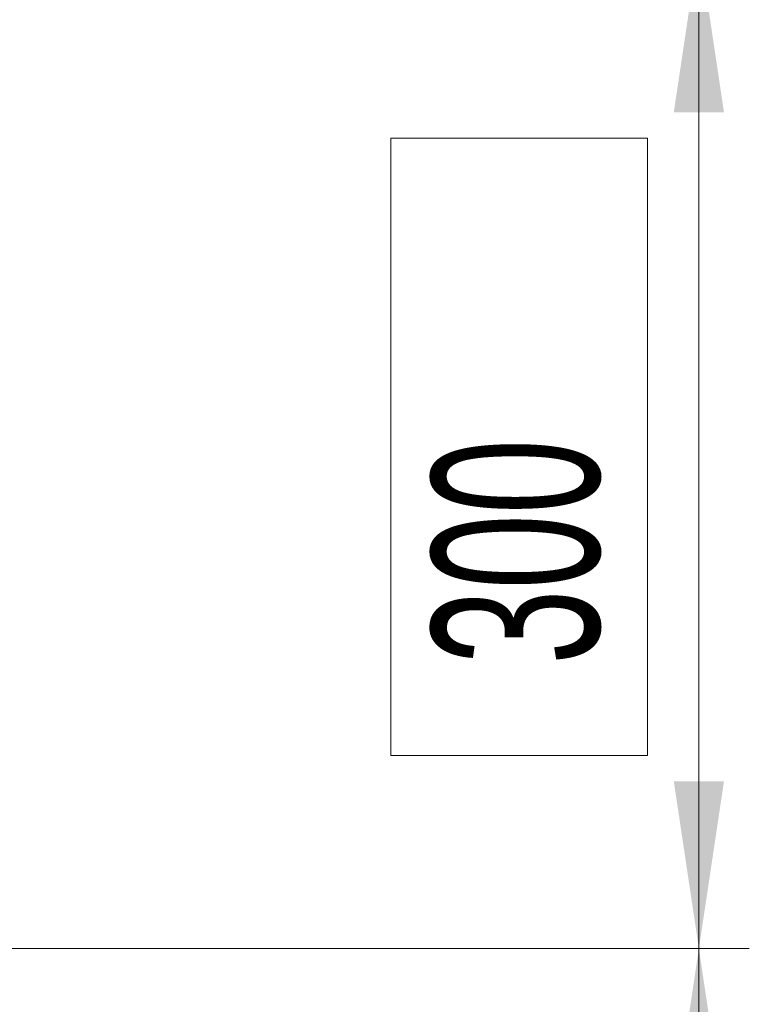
# Model space of a CAD drawing. Header units: millimetres. Extents: x 0 to 8410, y 0 to 5940.
# Tile 171 of 256: x 5445 to 5661, y 2071 to 2366. Entities that reach past the tile are written whole.
import ezdxf

# ---------------------------------------------------------------- set-up
doc = ezdxf.new("R2010")
doc.units = ezdxf.units.MM
doc.header["$LTSCALE"] = 10
doc.styles.add('SLDTEXTSTYLE0', font='TXT', dxfattribs={"width": 0.605})
doc.dimstyles.new('SLDDIMSTYLE0', dxfattribs={"dimtxt": 50, "dimasz": 50, "dimexe": 0, "dimexo": 0.0625, "dimgap": 12.5, "dimtad": 1, "dimtoh": 1, "dimdec": 1, "dimrnd": 1e-09, "dimzin": 12, "dimdsep": 46, "dimtxsty": 'SLDTEXTSTYLE0', "dimsah": 1, "dimcen": 0.09, "dimadec": 0, "dimazin": 0, "dimtfac": 1, "dimtofl": 0, "dimtmove": 0, "dimatfit": 3, "dimfxl": 1, "dimfrac": 2, "dimtolj": 1, "dimtzin": 12, "dimarcsym": 0})
doc.dimstyles.new('SLDDIMSTYLE3', dxfattribs={"dimtxt": 50, "dimasz": 50, "dimexe": 0, "dimexo": 0.0625, "dimgap": -12.5, "dimtad": 1, "dimtoh": 1, "dimdec": 1, "dimrnd": 1e-09, "dimzin": 12, "dimdsep": 46, "dimtxsty": 'SLDTEXTSTYLE0', "dimsah": 1, "dimcen": 0.09, "dimadec": 0, "dimazin": 0, "dimtfac": 1, "dimtofl": 0, "dimtmove": 0, "dimatfit": 3, "dimfxl": 1, "dimfrac": 2, "dimtolj": 1, "dimtzin": 12, "dimarcsym": 0})

# ---------------------------------------------------------------- blocks, each defined once
blk = doc.blocks.new('*D39')
at = {"color": 7, "linetype": 'Continuous', "lineweight": 0}
for p, q in [((5349.64, 2388.04), (5662.68, 2388.04)), ((5647.68, 2088.04), (5647.68, 2388.04)), ((5632.33, 2330.3), (5555.61, 2330.3)), ((5555.61, 2330.3), (5555.61, 2145.79)), ((5632.33, 2145.79), (5632.33, 2330.3)), ((5555.61, 2145.79), (5632.33, 2145.79)), ((5349.64, 2088.04), (5662.68, 2088.04))]:
    blk.add_line(p, q, dxfattribs=at)
for points in [[(5647.68, 2388.04), (5640.18, 2338.04), (5655.18, 2338.04)], [(5647.68, 2088.04), (5655.18, 2138.04), (5640.18, 2138.04)]]:
    blk.add_solid(points, dxfattribs=at)
at = {"color": 7, "linetype": 'Continuous', "lineweight": 0, "insert": (5567.88, 2161.66), "char_height": 50, "attachment_point": 1, "rotation": 90, "style": 'SLDTEXTSTYLE0'}
blk.add_mtext(' 300 ', dxfattribs=at)
blk = doc.blocks.new('*D40')
at = {"color": 7, "linetype": 'Continuous', "lineweight": 0}
for p, q in [((5349.64, 2088.04), (5662.68, 2088.04)), ((5647.68, 2088.04), (5647.68, 1878.04)), ((5294.64, 1878.04), (5662.68, 1878.04))]:
    blk.add_line(p, q, dxfattribs=at)
for points in [[(5647.68, 2088.04), (5640.18, 2038.04), (5655.18, 2038.04)], [(5647.68, 1878.04), (5655.18, 1928.04), (5640.18, 1928.04)]]:
    blk.add_solid(points, dxfattribs=at)
at = {"color": 7, "linetype": 'Continuous', "lineweight": 0, "insert": (5583.23, 1925.76), "char_height": 50, "attachment_point": 1, "rotation": 90, "style": 'SLDTEXTSTYLE0'}
blk.add_mtext('210', dxfattribs=at)

msp = doc.modelspace()

# ---------------------------------------------------------------- dimensions: what is measured, and where the dimension line sits
at = {"color": 7, "linetype": 'Continuous', "lineweight": 0}
for base, p2, dimstyle, picture, middle in [((5647.678572, 2388.044765), (5349.640959, 2388.044765), 'SLDDIMSTYLE3', '*D39', (5647.678572, 2238.044765)), ((5647.678572, 1878.044765), (5294.640959, 1878.044765), 'SLDDIMSTYLE0', '*D40', (5647.678572, 1983.044765))]:
    dim = msp.add_linear_dim(base=base, p1=(5349.640959, 2088.044765), p2=p2, angle=90, dimstyle=dimstyle, dxfattribs=at)
    dim.commit()
    dim.dimension.update_dxf_attribs({"geometry": picture, "text_midpoint": middle, "dimtype": 160})

doc.saveas('drawing.dxf')
